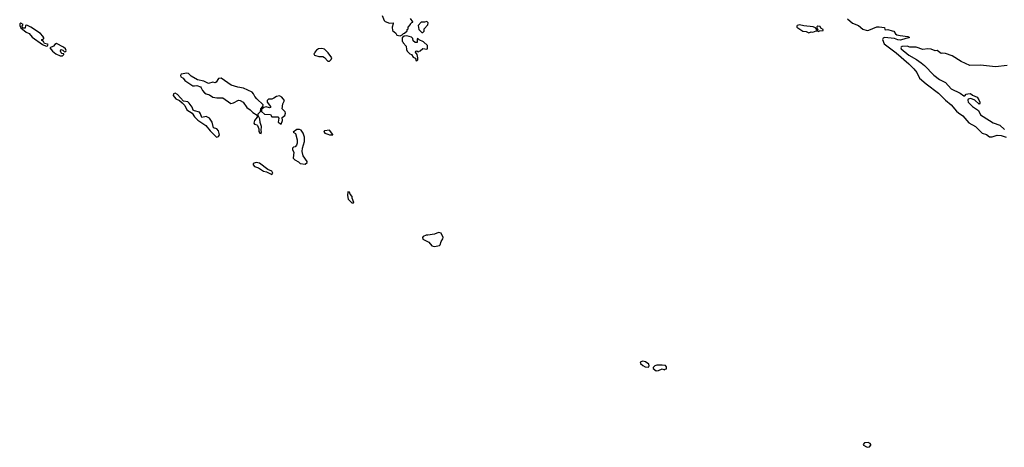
# Model space of a CAD drawing. Extents: x 2604950 to 2749250, y 940531 to 1028284.
# Tile 14 of 220: x 2626160 to 2637971, y 966650 to 971773. Entities that reach past the tile are written whole.
import ezdxf

# ---------------------------------------------------------------- set-up
doc = ezdxf.new("R2010")
doc.units = 0

msp = doc.modelspace()

# ---------------------------------------------------------------- linework, layer by layer
at = {"layer": '0CON05XD'}
for points in [[(2626478, 971458), (2626495, 971460), (2626502, 971475), (2626495, 971482), (2626458, 971488), (2626444, 971514), (2626427, 971525), (2626427, 971535), (2626450, 971545), (2626450, 971555), (2626438, 971578), (2626409, 971609), (2626295, 971684), (2626245, 971708), (2626228, 971705), (2626226, 971674), (2626201, 971671), (2626192, 971682), (2626191, 971695), (2626202, 971715), (2626175, 971730), (2626160, 971725), (2626160, 971705), (2626175, 971678), (2626238, 971625), (2626275, 971610), (2626311, 971565), (2626435, 971477), (2626478, 971458)], [(2630508, 971825), (2630532, 971762), (2630545, 971750), (2630595, 971732), (2630640, 971735), (2630642, 971725), (2630627, 971685), (2630632, 971645), (2630673, 971613), (2630685, 971590), (2630725, 971582)], [(2630725, 971582), (2630748, 971592), (2630765, 971610), (2630778, 971612), (2630808, 971642), (2630810, 971655), (2630820, 971665), (2630820, 971685), (2630850, 971715), (2630850, 971725), (2630865, 971740), (2630878, 971742), (2630878, 971748), (2630848, 971788)], [(2630995, 971620), (2631010, 971635), (2631010, 971665), (2631057, 971713), (2631060, 971735), (2631045, 971750), (2631015, 971742), (2630975, 971742), (2630940, 971705), (2630950, 971655), (2630985, 971620), (2630995, 971620)], [(2635625, 971618), (2635655, 971627), (2635675, 971623), (2635715, 971640), (2635735, 971640), (2635745, 971632), (2635755, 971640), (2635800, 971645), (2635800, 971655), (2635772, 971672), (2635762, 971692), (2635735, 971698), (2635722, 971688), (2635722, 971672), (2635740, 971655), (2635725, 971650), (2635710, 971665), (2635708, 971678), (2635679, 971689), (2635565, 971700), (2635515, 971713), (2635488, 971705), (2635482, 971695), (2635483, 971685), (2635555, 971638), (2635595, 971632), (2635625, 971618)], [(2636089, 971785), (2636152, 971732), (2636224, 971705), (2636275, 971660), (2636325, 971646), (2636345, 971647), (2636443, 971687), (2636472, 971688), (2636535, 971680), (2636538, 971658), (2636545, 971652), (2636575, 971657), (2636628, 971642), (2636645, 971637), (2636667, 971605), (2636684, 971594), (2636723, 971583), (2636815, 971572), (2636830, 971565), (2636830, 971555), (2636791, 971549), (2636725, 971528), (2636695, 971531), (2636655, 971549), (2636535, 971561), (2636518, 971552), (2636510, 971535), (2636529, 971485), (2636674, 971375), (2636827, 971245), (2636885, 971186), (2636920, 971140), (2636954, 971074), (2637034, 971004), (2637181, 970895), (2637265, 970808), (2637333, 970753), (2637397, 970677), (2637422, 970658), (2637475, 970620), (2637545, 970538), (2637626, 970495), (2637705, 970414), (2637756, 970396), (2637795, 970371), (2637825, 970371), (2637885, 970388), (2637935, 970385), (2637995, 970367)], [(2626645, 971339), (2626675, 971342), (2626690, 971355), (2626690, 971365), (2626665, 971368), (2626657, 971377), (2626651, 971395), (2626653, 971417), (2626679, 971409), (2626697, 971387), (2626715, 971393), (2626719, 971405), (2626709, 971425), (2626685, 971443), (2626602, 971488), (2626582, 971478), (2626564, 971456), (2626522, 971438), (2626553, 971395), (2626593, 971365), (2626645, 971339)], [(2630925, 971280), (2630937, 971293), (2630938, 971315), (2630928, 971358), (2630910, 971385), (2630912, 971398), (2630925, 971400), (2630932, 971392), (2630945, 971390), (2630952, 971398), (2630965, 971400), (2630995, 971428), (2631045, 971420), (2631050, 971425), (2631050, 971465), (2631005, 971510), (2630952, 971532), (2630935, 971550), (2630930, 971545), (2630928, 971502), (2630905, 971500), (2630882, 971522), (2630877, 971547), (2630860, 971565), (2630805, 971580), (2630772, 971578), (2630750, 971555), (2630750, 971515), (2630758, 971508), (2630760, 971495), (2630798, 971458), (2630800, 971415), (2630810, 971395), (2630840, 971365), (2630860, 971355), (2630880, 971325), (2630903, 971313), (2630912, 971302), (2630913, 971283), (2630925, 971280)], [(2629875, 971278), (2629897, 971295), (2629903, 971315), (2629861, 971375), (2629815, 971419), (2629785, 971428), (2629745, 971426), (2629720, 971410), (2629700, 971385), (2629700, 971375), (2629690, 971365), (2629695, 971350), (2629747, 971333), (2629795, 971333), (2629815, 971322), (2629855, 971278), (2629875, 971278)], [(2638005, 971226), (2637865, 971209), (2637685, 971229), (2637556, 971226), (2637455, 971272), (2637345, 971342), (2637265, 971369), (2637235, 971373), (2637215, 971368), (2637165, 971403), (2637141, 971401), (2637095, 971420), (2637055, 971426), (2636995, 971417), (2636915, 971443), (2636836, 971446), (2636805, 971456), (2636745, 971451), (2636734, 971445), (2636730, 971435), (2636734, 971425), (2636825, 971348), (2636917, 971297), (2636975, 971256), (2637015, 971223), (2637125, 971109), (2637195, 971056), (2637265, 971021), (2637335, 970945), (2637442, 970892), (2637485, 970862), (2637497, 970863), (2637515, 970880), (2637533, 970887), (2637565, 970890), (2637589, 970869), (2637645, 970847), (2637667, 970815), (2637677, 970785), (2637677, 970773), (2637668, 970762), (2637619, 970809), (2637569, 970829), (2637537, 970823), (2637532, 970808), (2637536, 970785), (2637588, 970735), (2637660, 970685), (2637685, 970635), (2637794, 970565), (2637836, 970536), (2637918, 970508), (2637975, 970459)], [(2629055, 970410), (2629062, 970425), (2629058, 970445), (2629062, 970495), (2629043, 970543), (2629042, 970585), (2629020, 970625), (2629020, 970645), (2629050, 970675), (2629052, 970705), (2629078, 970732), (2629082, 970755), (2629005, 970824), (2628980, 970855), (2628966, 970885), (2628947, 970905), (2628845, 970952), (2628775, 970964), (2628695, 970991), (2628575, 971072), (2628545, 971070), (2628516, 971024), (2628505, 971018), (2628475, 971026), (2628425, 971010), (2628370, 971035), (2628294, 971054), (2628216, 971096), (2628185, 971129), (2628165, 971133), (2628098, 971122), (2628088, 971105), (2628095, 971088), (2628123, 971073), (2628139, 971045), (2628235, 970982), (2628255, 970980), (2628285, 970987), (2628328, 970968), (2628338, 970958), (2628351, 970925), (2628375, 970897), (2628395, 970884), (2628435, 970874), (2628477, 970847), (2628525, 970836), (2628595, 970838), (2628691, 970771), (2628724, 970776), (2628785, 970810), (2628805, 970807), (2628842, 970785), (2628885, 970721), (2628925, 970694), (2628955, 970663), (2629008, 970628), (2629008, 970605), (2628978, 970565), (2628970, 970535), (2628975, 970523), (2629004, 970514), (2629014, 970504), (2629030, 970465), (2629028, 970435), (2629040, 970415), (2629055, 970410)], [(2628525, 970366), (2628545, 970374), (2628556, 970395), (2628545, 970443), (2628525, 970466), (2628485, 970478), (2628467, 970545), (2628435, 970594), (2628395, 970614), (2628345, 970602), (2628329, 970645), (2628315, 970664), (2628255, 970680), (2628241, 970691), (2628230, 970725), (2628193, 970775), (2628175, 970789), (2628127, 970797), (2628055, 970879), (2628025, 970892), (2628004, 970886), (2628003, 970865), (2628017, 970845), (2628035, 970827), (2628077, 970807), (2628109, 970779), (2628140, 970745), (2628164, 970695), (2628228, 970655), (2628258, 970608), (2628295, 970569), (2628393, 970505), (2628445, 970440), (2628515, 970371), (2628525, 970366)], [(2629295, 970520), (2629313, 970567), (2629308, 970602), (2629342, 970625), (2629350, 970655), (2629345, 970668), (2629308, 970705), (2629317, 970765), (2629336, 970806), (2629306, 970846), (2629275, 970860), (2629240, 970855), (2629208, 970832), (2629185, 970823), (2629145, 970822), (2629130, 970805), (2629128, 970785), (2629168, 970735), (2629168, 970722), (2629155, 970718), (2629115, 970730), (2629088, 970722), (2629062, 970698), (2629060, 970675), (2629095, 970643), (2629168, 970638), (2629185, 970610), (2629255, 970610), (2629270, 970595), (2629260, 970545), (2629295, 970520)], [(2629585, 970043), (2629608, 970062), (2629610, 970075), (2629562, 970142), (2629548, 970195), (2629553, 970233), (2629578, 970315), (2629578, 970365), (2629560, 970415), (2629535, 970449), (2629515, 970458), (2629485, 970456), (2629440, 970425), (2629468, 970408), (2629489, 970335), (2629489, 970295), (2629481, 970269), (2629465, 970250), (2629443, 970247), (2629432, 970235), (2629433, 970213), (2629450, 970185), (2629442, 970115), (2629460, 970095), (2629505, 970070), (2629525, 970050), (2629585, 970043)], [(2629915, 970393), (2629918, 970398), (2629875, 970448), (2629818, 970442), (2629810, 970435), (2629822, 970415), (2629855, 970400), (2629875, 970393), (2629915, 970393)], [(2629185, 969918), (2629196, 969934), (2629185, 969959), (2629138, 969978), (2629035, 970056), (2628995, 970062), (2628972, 970055), (2628962, 970045), (2628960, 970035), (2628978, 970015), (2629025, 969999), (2629085, 969960), (2629122, 969952), (2629185, 969918)], [(2630165, 969580), (2630170, 969585), (2630148, 969635), (2630147, 969655), (2630123, 969683), (2630118, 969708), (2630095, 969710), (2630093, 969667), (2630102, 969625), (2630145, 969580), (2630165, 969580)], [(2631135, 969054), (2631195, 969068), (2631202, 969075), (2631217, 969115), (2631237, 969147), (2631238, 969165), (2631216, 969216), (2631183, 969223), (2631135, 969204), (2631055, 969190), (2631035, 969193), (2630998, 969175), (2630992, 969165), (2630995, 969142), (2631068, 969108), (2631102, 969065), (2631135, 969054)], [(2633705, 967612), (2633712, 967625), (2633707, 967645), (2633668, 967675), (2633635, 967681), (2633605, 967670), (2633606, 967655), (2633635, 967629), (2633665, 967614), (2633705, 967612)], [(2633795, 967568), (2633825, 967572), (2633865, 967590), (2633895, 967580), (2633902, 967588), (2633918, 967592), (2633920, 967615), (2633905, 967628), (2633865, 967632), (2633805, 967633), (2633780, 967625), (2633760, 967605), (2633760, 967595), (2633795, 967568)], [(2636335, 966650), (2636355, 966654), (2636372, 966675), (2636370, 966685), (2636362, 966695), (2636337, 966707), (2636296, 966704), (2636278, 966685), (2636282, 966675), (2636318, 966655), (2636335, 966650)]]:
    msp.add_lwpolyline(points, dxfattribs=at)

doc.saveas('drawing.dxf')
